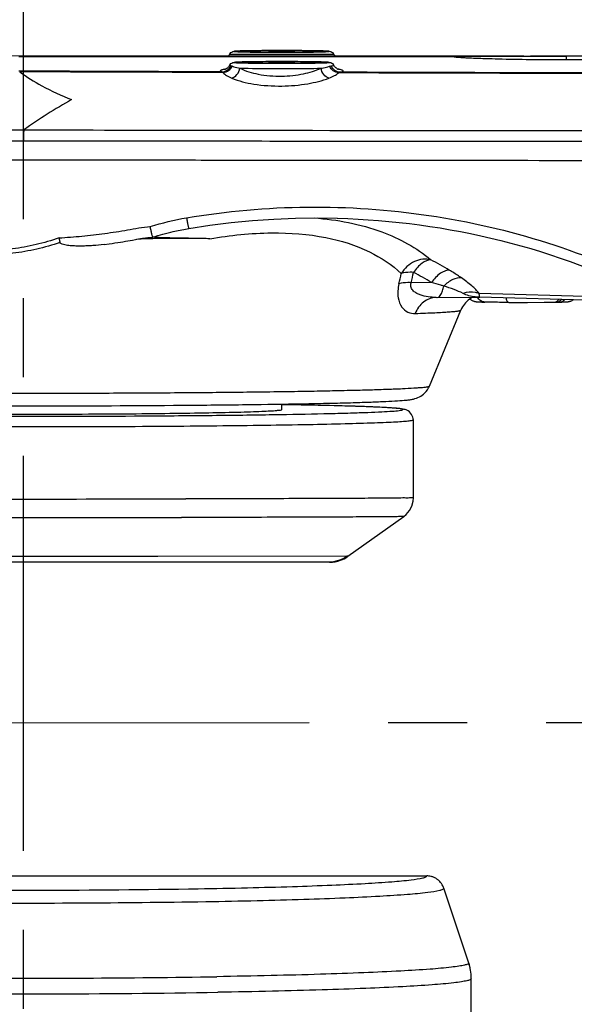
# Model space of a CAD drawing. Header units: millimetres. Extents: x 5828 to 6704, y 123 to 421.
# Tile 140 of 256: x 6378.59 to 6381.22, y 301.19 to 305.87. Entities that reach past the tile are written whole.
import ezdxf

# ---------------------------------------------------------------- set-up
doc = ezdxf.new("R2010")
doc.units = ezdxf.units.MM
doc.linetypes.add('CENTER', pattern=[0.6, 0.375, -0.075, 0.075, -0.075])
doc.layers.add('中心线', color=7, linetype='Continuous')
doc.layers.add('外形图', color=7, linetype='Continuous')

msp = doc.modelspace()

# ---------------------------------------------------------------- linework, layer by layer
at = {"layer": '中心线', "linetype": 'CENTER', "ltscale": 5}
for p, q in [((6378.6045, 306.7988), (6378.6045, 298.2408)), ((6372.0871, 302.5292), (6422.6313, 302.5511))]:
    msp.add_line(p, q, dxfattribs=at)
at = {"layer": '外形图', "linetype": 'ByBlock'}
for p, q in [((6380.982, 305.6984), (6378.4102, 305.6985)), ((6380.651, 305.6941), (6378.5841, 305.6941)), ((6380.68, 305.6908), (6380.6768, 305.6911)), ((6380.6838, 305.6905), (6380.68, 305.6908)), ((6380.6883, 305.6902), (6380.6838, 305.6905)), ((6380.6934, 305.6899), (6380.6883, 305.6902)), ((6380.7025, 305.6893), (6380.6934, 305.6899)), ((6380.7132, 305.6888), (6380.7025, 305.6893)), ((6380.7305, 305.6879), (6380.7132, 305.6888)), ((6380.7514, 305.687), (6380.7305, 305.6879)), ((6380.7765, 305.6861), (6380.7514, 305.687)), ((6380.8143, 305.6849), (6380.7765, 305.6861)), ((6380.8604, 305.6836), (6380.8143, 305.6849)), ((6380.9043, 305.6826), (6380.8604, 305.6836)), ((6380.9554, 305.6816), (6380.9043, 305.6826)), ((6381.0146, 305.6808), (6380.9554, 305.6816)), ((6380.982, 305.6984), (6381.0124, 305.6984)), ((6381.6988, 305.6984), (6381.0124, 305.6984)), ((6381.0124, 305.6984), (6381.182, 305.6984)), ((6381.065, 305.6803), (6381.0146, 305.6808)), ((6381.182, 305.6984), (6381.182, 305.6798)), ((6381.1211, 305.68), (6381.065, 305.6803)), ((6381.182, 305.6798), (6381.1211, 305.68)), ((6381.5557, 305.6799), (6381.182, 305.6798)), ((6380.0946, 304.9283), (6380.0963, 304.9282)), ((6378.9885, 304.8033), (6379.0125, 304.8065)), ((6380.5428, 304.6232), (6380.4469, 304.6217)), ((6381.6052, 304.5472), (6380.7697, 304.5705)), ((6380.565, 304.5519), (6380.5657, 304.5519)), ((6380.5658, 304.5519), (6380.7697, 304.553)), ((6380.723, 304.5437), (6380.7352, 304.5528)), ((6380.7697, 304.553), (6380.7722, 304.553)), ((6381.6728, 304.5278), (6380.7722, 304.553)), ((6380.777, 304.5302), (6380.7827, 304.5301)), ((6380.7827, 304.5301), (6380.7958, 304.5297)), ((6380.9097, 304.5282), (6380.934, 304.5281)), ((6380.934, 304.5281), (6380.9991, 304.5282)), ((6380.9991, 304.5282), (6381.078, 304.5287)), ((6381.078, 304.5287), (6381.1171, 304.5291)), ((6381.1171, 304.5291), (6381.1351, 304.5294)), ((6381.1615, 304.53), (6381.1687, 304.5303)), ((6381.1687, 304.5303), (6381.1728, 304.5304)), ((6381.1728, 304.5304), (6381.1764, 304.5306)), ((6381.1764, 304.5306), (6381.1796, 304.5308)), ((6381.1796, 304.5308), (6381.1824, 304.5309)), ((6380.5331, 304.1309), (6380.6823, 304.4916)), ((6379.832, 304.0193), (6379.832, 304.0453)), ((6379.9237, 304.0409), (6379.9007, 304.0414)), ((6380.457, 303.6007), (6380.457, 303.9693)), ((6380.1461, 303.3224), (6380.4112, 303.5117)), ((6379.2444, 303.3215), (6377.8943, 303.3215)), ((6380.142, 303.3223), (6379.2444, 303.3215)), ((6380.1114, 303.304), (6380.132, 303.3135)), ((6380.132, 303.3135), (6380.1461, 303.3224)), ((6380.1461, 303.3224), (6380.142, 303.3223)), ((6380.0589, 303.2944), (6377.8609, 303.2944)), ((6378.247, 301.8047), (6380.5203, 301.8047)), ((6380.72, 301.3907), (6380.6014, 301.7462)), ((6380.732, 301.3167), (6380.7319, 301.3208)), ((6380.732, 300.4449), (6380.732, 301.3167))]:
    msp.add_line(p, q, dxfattribs=at)
for points in [[(6379.5844, 305.707), (6379.5827, 305.704), (6379.5803, 305.7005), (6379.5786, 305.6984)], [(6380.0853, 305.6984), (6380.0836, 305.7005), (6380.0812, 305.704), (6380.0795, 305.707)], [(6380.6768, 305.6911), (6380.6742, 305.6913), (6380.6732, 305.6914), (6380.6723, 305.6915), (6380.6716, 305.6916), (6380.671, 305.6916), (6380.6706, 305.6917), (6380.6703, 305.6917), (6380.6703, 305.6917)], [(6379.5845, 305.6547), (6379.5829, 305.6519), (6379.5807, 305.6487), (6379.5784, 305.6459), (6379.5761, 305.6435), (6379.5739, 305.6414), (6379.5719, 305.6397), (6379.57, 305.6384), (6379.5682, 305.6372), (6379.5666, 305.6363), (6379.5651, 305.6355), (6379.5639, 305.6349), (6379.5629, 305.6345), (6379.5623, 305.6343), (6379.5619, 305.6342), (6379.5618, 305.6341)], [(6380.102, 305.6342), (6380.1021, 305.6341), (6380.102, 305.6342), (6380.1015, 305.6343), (6380.1008, 305.6346), (6380.0999, 305.635), (6380.0987, 305.6356), (6380.0973, 305.6363), (6380.0956, 305.6373), (6380.0939, 305.6384), (6380.0919, 305.6398), (6380.0899, 305.6415), (6380.0877, 305.6436), (6380.0855, 305.646), (6380.0832, 305.6488), (6380.081, 305.652), (6380.0794, 305.6547)], [(6379.3913, 304.8795), (6379.4906, 304.8948), (6379.5916, 304.9075), (6379.6931, 304.9173), (6379.7951, 304.9243), (6379.8976, 304.9284), (6380.0003, 304.9297), (6380.0963, 304.9282)], [(6379.3171, 304.8644), (6379.3399, 304.8696), (6379.367, 304.8751), (6379.3913, 304.8795)], [(6379.0125, 304.8065), (6379.0264, 304.8085), (6379.0399, 304.8104), (6379.053, 304.8124), (6379.0657, 304.8143), (6379.0779, 304.8163), (6379.0898, 304.8183), (6379.1123, 304.8221)], [(6379.1123, 304.8221), (6379.1229, 304.824), (6379.1526, 304.8295)], [(6379.1526, 304.8295), (6379.1618, 304.8311), (6379.1705, 304.8325), (6379.1726, 304.8328)], [(6380.7251, 304.5453), (6380.7253, 304.5451), (6380.728, 304.5427), (6380.7308, 304.5407), (6380.7335, 304.5389), (6380.7362, 304.5374), (6380.7387, 304.5361), (6380.7411, 304.5351), (6380.7432, 304.5343), (6380.7451, 304.5337), (6380.7469, 304.5332), (6380.7486, 304.5328), (6380.7503, 304.5324), (6380.7518, 304.5321), (6380.7532, 304.5319), (6380.7546, 304.5317), (6380.7559, 304.5315), (6380.7572, 304.5314), (6380.7585, 304.5312), (6380.7598, 304.5311), (6380.7612, 304.531), (6380.7627, 304.5309), (6380.7643, 304.5308), (6380.766, 304.5307), (6380.7679, 304.5306), (6380.7699, 304.5305), (6380.7721, 304.5304), (6380.777, 304.5302)], [(6381.1503, 304.5297), (6381.153, 304.5298), (6381.1615, 304.53)], [(6381.1824, 304.5309), (6381.1837, 304.531), (6381.1849, 304.5311), (6381.186, 304.5312), (6381.1871, 304.5313), (6381.1881, 304.5314), (6381.1892, 304.5315), (6381.1902, 304.5316), (6381.1912, 304.5317), (6381.1923, 304.5318), (6381.1934, 304.532), (6381.1946, 304.5322), (6381.196, 304.5324), (6381.1974, 304.5327), (6381.1988, 304.5331), (6381.2004, 304.5335), (6381.2021, 304.534), (6381.204, 304.5347), (6381.206, 304.5355), (6381.2082, 304.5365), (6381.2106, 304.5376), (6381.2129, 304.539), (6381.2153, 304.5406), (6381.2154, 304.5406)], [(6380.4112, 303.5117), (6380.4232, 303.5216), (6380.4383, 303.5396), (6380.4494, 303.5606), (6380.4556, 303.5837), (6380.457, 303.6007)], [(6380.7288, 301.3549), (6380.7261, 301.3686), (6380.72, 301.3907)]]:
    msp.add_lwpolyline(points, dxfattribs=at)
for centre, radius, start, end in [((6380.6509, 305.5938), 0.1003, 78.839, 89.9867), ((6380.651, 305.5941), 0.1, 76.5227, 78.8259), ((6379.6038, 305.3777), 0.2609, 98.4005, 99.3094), ((6380.0601, 305.3773), 0.2613, 80.7194, 81.5909), ((6380.0067, 303.3912), 2.4052, 119.1784, 125.5721), ((6379.6506, 303.0354), 1.9143, 59.3147, 62.3222), ((6365.962, 307.9827), 14.8139, 346.86484, 347.05921), ((6365.2044, 307.9455), 15.6007, 347.69837, 347.8831), ((6379.593, 303.0226), 1.8612, 59.3146, 62.3222), ((6380.7963, 304.4445), 0.1233, 126.466, 157.5862), ((6381.0811, 307.2453), 2.7165, 271.1389, 271.4598), ((6378.581, 836.1241), 532.5296, 269.922886, 270.085589), ((6378.5811, 874.232), 570.7257, 269.929835, 270.077863), ((6380.0587, 303.445), 0.1506, 290.511, 304.1117), ((6380.0599, 303.443), 0.1482, 304.1448, 305.5376), ((6380.5203, 301.7188), 0.0859, 76.3178, 89.9685), ((6380.5204, 301.7195), 0.0852, 72.0418, 76.4297), ((6380.5203, 301.719), 0.0857, 62.7273, 72.7945), ((6380.5204, 301.7193), 0.0853, 57.6082, 62.8158), ((6380.5202, 301.7189), 0.0858, 49.1502, 57.9333), ((6380.5205, 301.7193), 0.0853, 43.7125, 49.2073), ((6380.5203, 301.7191), 0.0856, 35.503, 43.8504), ((6380.5207, 301.7194), 0.0851, 30.0065, 35.4974), ((6380.5201, 301.719), 0.0857, 18.4678, 30.0077), ((6378.5779, 354.8834), 53.1466, 269.29789, 270.92503), ((6378.5765, 357.3124), 55.6369, 269.6765, 270.9219), ((6380.4978, 301.3167), 0.2342, 1.0027, 18.438), ((6378.5917, 359.3515), 58.033, 269.685218, 270.920302), ((6378.5804, 360.9515), 59.7074, 269.342534, 270.91027)]:
    msp.add_arc(centre, radius, start, end, dxfattribs=at)
for points, knots in [([(6379.5844, 305.707), (6379.5875, 305.7127), (6379.5952, 305.719), (6379.6058, 305.7207), (6379.6125, 305.7212), (6379.6237, 305.7218), (6379.6423, 305.7224), (6379.6701, 305.723), (6379.7044, 305.7235), (6379.7591, 305.7241), (6379.8022, 305.7242), (6379.832, 305.7242)], [0, 0, 0, 0, 0.076467, 0.104741, 0.127407, 0.156383, 0.237706, 0.349286, 0.487212, 0.646034, 1, 1, 1, 1]), ([(6379.5844, 305.707), (6379.587, 305.7073), (6379.5922, 305.7071), (6379.6025, 305.7073), (6379.6205, 305.7072), (6379.6463, 305.7073), (6379.6773, 305.7073), (6379.7185, 305.7073), (6379.7701, 305.7073), (6379.8113, 305.7073), (6379.832, 305.7073)], [0, 0, 0, 0, 0.031243, 0.062493, 0.124994, 0.249995, 0.374996, 0.499997, 0.749998, 1, 1, 1, 1]), ([(6379.832, 305.7242), (6379.8032, 305.7242), (6379.7496, 305.724), (6379.6887, 305.7234), (6379.6457, 305.7225), (6379.6281, 305.7221), (6379.5968, 305.7203), (6379.6281, 305.7184), (6379.6457, 305.7181), (6379.6887, 305.7171), (6379.7496, 305.7165), (6379.8032, 305.7163), (6379.832, 305.7163)], [0, 0, 0, 0, 0.191267, 0.353426, 0.415597, 0.461809, 0.5, 0.538191, 0.584403, 0.646574, 0.808733, 1, 1, 1, 1]), ([(6379.8945, 305.7203), (6379.8945, 305.7204), (6379.8939, 305.7204), (6379.8931, 305.7205), (6379.8916, 305.7206), (6379.8885, 305.7208), (6379.8833, 305.7209), (6379.8756, 305.7211), (6379.8662, 305.7212), (6379.8515, 305.7213), (6379.832, 305.7214), (6379.8124, 305.7213), (6379.7977, 305.7212), (6379.7883, 305.7211), (6379.7807, 305.7209), (6379.7754, 305.7208), (6379.7724, 305.7206), (6379.7708, 305.7205), (6379.7701, 305.7204), (6379.7695, 305.7204), (6379.7695, 305.7203)], [0, 0, 0, 0, 0.002554, 0.009799, 0.021743, 0.038283, 0.084485, 0.146644, 0.222375, 0.308771, 0.5, 0.691229, 0.777625, 0.853356, 0.915515, 0.961717, 0.978257, 0.990201, 0.997446, 1, 1, 1, 1]), ([(6379.7695, 305.7203), (6379.7695, 305.7202), (6379.7701, 305.7202), (6379.7708, 305.72), (6379.7724, 305.7199), (6379.7754, 305.7198), (6379.7807, 305.7196), (6379.7883, 305.7195), (6379.7977, 305.7193), (6379.8124, 305.7192), (6379.832, 305.7191), (6379.8515, 305.7192), (6379.8662, 305.7193), (6379.8756, 305.7195), (6379.8833, 305.7196), (6379.8885, 305.7198), (6379.8916, 305.7199), (6379.8931, 305.72), (6379.8939, 305.7202), (6379.8945, 305.7202), (6379.8945, 305.7203)], [0, 0, 0, 0, 0.002554, 0.009799, 0.021743, 0.038283, 0.084485, 0.146644, 0.222375, 0.308771, 0.5, 0.691229, 0.777625, 0.853356, 0.915515, 0.961717, 0.978257, 0.990201, 0.997446, 1, 1, 1, 1]), ([(6379.832, 305.7242), (6379.8617, 305.7242), (6379.9048, 305.7241), (6379.9595, 305.7235), (6379.9938, 305.723), (6380.0216, 305.7224), (6380.0403, 305.7218), (6380.0514, 305.7212), (6380.0581, 305.7207), (6380.0687, 305.719), (6380.0765, 305.7127), (6380.0795, 305.707)], [0, 0, 0, 0, 0.353974, 0.512799, 0.650725, 0.762305, 0.843624, 0.872598, 0.895262, 0.923546, 1, 1, 1, 1]), ([(6379.832, 305.7163), (6379.8607, 305.7163), (6379.9144, 305.7165), (6379.9753, 305.7171), (6380.0183, 305.7181), (6380.0359, 305.7184), (6380.0671, 305.7203), (6380.0359, 305.7221), (6380.0183, 305.7225), (6379.9753, 305.7234), (6379.9144, 305.724), (6379.8607, 305.7242), (6379.832, 305.7242)], [0, 0, 0, 0, 0.191267, 0.353426, 0.415597, 0.461809, 0.5, 0.538191, 0.584403, 0.646574, 0.808733, 1, 1, 1, 1]), ([(6379.832, 305.7073), (6379.848, 305.7073), (6379.8796, 305.7073), (6379.9253, 305.7073), (6379.9675, 305.7073), (6379.9997, 305.7073), (6380.0225, 305.7073), (6380.0369, 305.7073), (6380.0494, 305.7073), (6380.0598, 305.7072), (6380.0679, 305.7072), (6380.0734, 305.7072), (6380.0765, 305.7071), (6380.0781, 305.7071), (6380.0789, 305.707), (6380.0794, 305.7071), (6380.0795, 305.707)], [0, 0, 0, 0, 0.194738, 0.382033, 0.554723, 0.706194, 0.772117, 0.830628, 0.881164, 0.923234, 0.956429, 0.980428, 0.988902, 0.994996, 0.998697, 1, 1, 1, 1]), ([(6380.651, 305.6941), (6380.651, 305.6946), (6380.6539, 305.6948), (6380.6574, 305.6956), (6380.6651, 305.6959), (6380.6749, 305.6964), (6380.6877, 305.6968), (6380.7032, 305.6972), (6380.7213, 305.6975), (6380.7504, 305.6978), (6380.7924, 305.6981), (6380.849, 305.6983), (6380.9129, 305.6984), (6380.9578, 305.6984), (6380.9813, 305.6984)], [0, 0, 0, 0, 0.004842, 0.018105, 0.039934, 0.0703, 0.109069, 0.156009, 0.210877, 0.273394, 0.419906, 0.592441, 0.787207, 1, 1, 1, 1]), ([(6380.6701, 305.6913), (6380.6673, 305.6915), (6380.6626, 305.6919), (6380.6563, 305.6925), (6380.6533, 305.6933), (6380.651, 305.6936), (6380.651, 305.6941)], [0, 0, 0, 0, 0.430353, 0.740218, 0.929262, 1, 1, 1, 1]), ([(6381.182, 305.6798), (6381.1253, 305.6798), (6381.018, 305.6804), (6380.8713, 305.6829), (6380.7573, 305.6865), (6380.694, 305.6893), (6380.6701, 305.6913)], [0, 0, 0, 0, 0.331867, 0.628704, 0.859406, 1, 1, 1, 1]), ([(6379.5616, 305.6352), (6379.5591, 305.6348), (6379.5546, 305.6339), (6379.5487, 305.6326), (6379.5443, 305.6311), (6379.5415, 305.6298), (6379.5398, 305.628), (6379.5409, 305.6258), (6379.5435, 305.6245), (6379.5456, 305.6236), (6379.547, 305.6232)], [0, 0, 0, 0, 0.239336, 0.430734, 0.574021, 0.670858, 0.729149, 0.78165, 0.868064, 1, 1, 1, 1]), ([(6379.547, 305.6232), (6379.5561, 305.6234), (6379.5746, 305.6291), (6379.5872, 305.644), (6379.591, 305.6523)], [0, 0, 0, 0, 0.496593, 1, 1, 1, 1]), ([(6379.5539, 305.62), (6379.563, 305.6207), (6379.5812, 305.6272), (6379.5936, 305.642), (6379.5975, 305.6503)], [0, 0, 0, 0, 0.499042, 1, 1, 1, 1]), ([(6379.5845, 305.6547), (6379.5842, 305.6542), (6379.5877, 305.6527), (6379.5893, 305.6526), (6379.591, 305.6523)], [0, 0, 0, 0, 0.249986, 1, 1, 1, 1]), ([(6379.5845, 305.6547), (6379.5875, 305.6604), (6379.5953, 305.6667), (6379.6058, 305.6684), (6379.6125, 305.6689), (6379.6237, 305.6695), (6379.6423, 305.6701), (6379.6701, 305.6707), (6379.7045, 305.6712), (6379.7591, 305.6717), (6379.8022, 305.6718), (6379.832, 305.6718)], [0, 0, 0, 0, 0.076308, 0.104463, 0.127148, 0.156154, 0.237538, 0.34917, 0.487136, 0.645989, 1, 1, 1, 1]), ([(6379.591, 305.6523), (6379.5915, 305.6523), (6379.5937, 305.6518), (6379.5959, 305.651), (6379.5975, 305.6503)], [0, 0, 0, 0, 0.221509, 1, 1, 1, 1]), ([(6379.5942, 305.5937), (6379.604, 305.5961), (6379.6225, 305.6094), (6379.6314, 305.6297), (6379.6332, 305.6407)], [0, 0, 0, 0, 0.476383, 1, 1, 1, 1]), ([(6379.5975, 305.6503), (6379.5996, 305.6493), (6379.6112, 305.6451), (6379.6234, 305.6425), (6379.6332, 305.6407)], [0, 0, 0, 0, 0.190179, 1, 1, 1, 1]), ([(6379.832, 305.6718), (6379.8032, 305.6718), (6379.7496, 305.6716), (6379.6887, 305.6711), (6379.6457, 305.6701), (6379.6281, 305.6697), (6379.5968, 305.6679), (6379.6281, 305.6661), (6379.6457, 305.6657), (6379.6887, 305.6647), (6379.7496, 305.6642), (6379.8032, 305.664), (6379.832, 305.664)], [0, 0, 0, 0, 0.191267, 0.353426, 0.415597, 0.461809, 0.5, 0.538191, 0.584403, 0.646574, 0.808733, 1, 1, 1, 1]), ([(6379.6332, 305.6407), (6379.6603, 305.6269), (6379.7264, 305.6074), (6379.7944, 305.6021), (6379.832, 305.6028)], [0, 0, 0, 0, 0.447269, 1, 1, 1, 1]), ([(6379.6332, 305.6407), (6379.6465, 305.6404), (6379.7127, 305.6393), (6379.779, 305.639), (6379.832, 305.639)], [0, 0, 0, 0, 0.200349, 1, 1, 1, 1]), ([(6379.8945, 305.6679), (6379.8945, 305.668), (6379.8939, 305.668), (6379.8931, 305.6682), (6379.8916, 305.6682), (6379.8885, 305.6684), (6379.8833, 305.6685), (6379.8756, 305.6687), (6379.8662, 305.6688), (6379.8515, 305.669), (6379.832, 305.669), (6379.8124, 305.669), (6379.7977, 305.6688), (6379.7883, 305.6687), (6379.7807, 305.6685), (6379.7754, 305.6684), (6379.7724, 305.6682), (6379.7708, 305.6682), (6379.7701, 305.668), (6379.7695, 305.668), (6379.7695, 305.6679)], [0, 0, 0, 0, 0.002554, 0.009799, 0.021743, 0.038283, 0.084485, 0.146644, 0.222375, 0.308771, 0.5, 0.691229, 0.777625, 0.853356, 0.915515, 0.961717, 0.978257, 0.990201, 0.997446, 1, 1, 1, 1]), ([(6379.7695, 305.6679), (6379.7695, 305.6678), (6379.7701, 305.6678), (6379.7708, 305.6676), (6379.7724, 305.6676), (6379.7754, 305.6674), (6379.7807, 305.6673), (6379.7883, 305.6671), (6379.7977, 305.667), (6379.8124, 305.6668), (6379.832, 305.6668), (6379.8515, 305.6668), (6379.8662, 305.667), (6379.8756, 305.6671), (6379.8833, 305.6673), (6379.8885, 305.6674), (6379.8916, 305.6676), (6379.8931, 305.6676), (6379.8939, 305.6678), (6379.8945, 305.6678), (6379.8945, 305.6679)], [0, 0, 0, 0, 0.002554, 0.009799, 0.021743, 0.038283, 0.084485, 0.146644, 0.222375, 0.308771, 0.5, 0.691229, 0.777625, 0.853356, 0.915515, 0.961717, 0.978257, 0.990201, 0.997446, 1, 1, 1, 1]), ([(6379.832, 305.6718), (6379.8617, 305.6718), (6379.9048, 305.6717), (6379.9595, 305.6712), (6379.9938, 305.6707), (6380.0216, 305.6701), (6380.0402, 305.6695), (6380.0514, 305.6689), (6380.0581, 305.6684), (6380.0687, 305.6667), (6380.0764, 305.6604), (6380.0794, 305.6547)], [0, 0, 0, 0, 0.354019, 0.512876, 0.650843, 0.762474, 0.843855, 0.87286, 0.895544, 0.923707, 1, 1, 1, 1]), ([(6379.832, 305.664), (6379.8607, 305.664), (6379.9144, 305.6642), (6379.9753, 305.6647), (6380.0183, 305.6657), (6380.0359, 305.6661), (6380.0671, 305.6679), (6380.0359, 305.6697), (6380.0183, 305.6701), (6379.9753, 305.6711), (6379.9144, 305.6716), (6379.8607, 305.6718), (6379.832, 305.6718)], [0, 0, 0, 0, 0.191267, 0.353426, 0.415597, 0.461809, 0.5, 0.538191, 0.584403, 0.646574, 0.808733, 1, 1, 1, 1]), ([(6379.832, 305.6028), (6379.8666, 305.6034), (6379.9302, 305.6102), (6379.9918, 305.6284), (6380.0182, 305.6404)], [0, 0, 0, 0, 0.543556, 1, 1, 1, 1]), ([(6379.832, 305.639), (6379.8493, 305.639), (6379.9114, 305.6391), (6379.9735, 305.6396), (6380.0182, 305.6404)], [0, 0, 0, 0, 0.279822, 1, 1, 1, 1]), ([(6380.0182, 305.6404), (6380.0222, 305.6411), (6380.0358, 305.6435), (6380.0493, 305.6465), (6380.0585, 305.6495)], [0, 0, 0, 0, 0.29732, 1, 1, 1, 1]), ([(6380.0559, 305.5933), (6380.0465, 305.5957), (6380.0287, 305.6095), (6380.0201, 305.6295), (6380.0182, 305.6404)], [0, 0, 0, 0, 0.468303, 1, 1, 1, 1]), ([(6380.0585, 305.6495), (6380.0593, 305.6498), (6380.062, 305.6506), (6380.0648, 305.6512), (6380.0669, 305.6515)], [0, 0, 0, 0, 0.271419, 1, 1, 1, 1]), ([(6380.1018, 305.6183), (6380.0928, 305.6191), (6380.0746, 305.6261), (6380.0624, 305.6411), (6380.0585, 305.6495)], [0, 0, 0, 0, 0.494652, 1, 1, 1, 1]), ([(6380.0669, 305.6515), (6380.0702, 305.6519), (6380.0744, 305.6528), (6380.0785, 305.6534), (6380.0796, 305.6545), (6380.0794, 305.6547)], [0, 0, 0, 0, 0.748904, 0.929683, 1, 1, 1, 1]), ([(6380.1102, 305.6214), (6380.1012, 305.6216), (6380.0826, 305.6278), (6380.0706, 305.643), (6380.0669, 305.6515)], [0, 0, 0, 0, 0.493205, 1, 1, 1, 1]), ([(6380.1102, 305.6214), (6380.1124, 305.6219), (6380.1162, 305.6228), (6380.1205, 305.6246), (6380.1236, 305.6261), (6380.1238, 305.629), (6380.1207, 305.6306), (6380.114, 305.6332), (6380.1073, 305.6344), (6380.1023, 305.6352)], [0, 0, 0, 0, 0.174949, 0.297985, 0.372282, 0.418161, 0.48872, 0.607359, 1, 1, 1, 1]), ([(6378.5878, 305.6232), (6378.6209, 305.5985), (6378.7009, 305.5496), (6378.7859, 305.5106), (6378.8341, 305.4912)], [0, 0, 0, 0, 0.443007, 1, 1, 1, 1]), ([(6379.547, 305.6232), (6379.5488, 305.6229), (6379.5512, 305.6218), (6379.5533, 305.6204), (6379.5539, 305.62)], [0, 0, 0, 0, 0.725362, 1, 1, 1, 1]), ([(6379.5539, 305.62), (6379.5582, 305.6145), (6379.5712, 305.6044), (6379.5857, 305.5972), (6379.5942, 305.5937)], [0, 0, 0, 0, 0.429376, 1, 1, 1, 1]), ([(6379.5942, 305.5937), (6379.6275, 305.5796), (6379.707, 305.5605), (6379.788, 305.5552), (6379.8327, 305.5559)], [0, 0, 0, 0, 0.446944, 1, 1, 1, 1]), ([(6379.8327, 305.5559), (6379.8738, 305.5565), (6379.9495, 305.5631), (6380.0236, 305.5811), (6380.0559, 305.5933)], [0, 0, 0, 0, 0.543773, 1, 1, 1, 1]), ([(6380.0559, 305.5933), (6380.0651, 305.5967), (6380.0812, 305.6037), (6380.0961, 305.6132), (6380.1018, 305.6183)], [0, 0, 0, 0, 0.562027, 1, 1, 1, 1]), ([(6380.1018, 305.6183), (6380.1025, 305.6187), (6380.1052, 305.6201), (6380.1081, 305.621), (6380.1102, 305.6214)], [0, 0, 0, 0, 0.267433, 1, 1, 1, 1]), ([(6388.2795, 305.6053), (6387.9386, 305.6058), (6387.257, 305.6056), (6385.8937, 305.6067), (6384.1899, 305.6086), (6382.1457, 305.6126), (6380.783, 305.6162), (6380.1018, 305.6183)], [0, 0, 0, 0, 0.125037, 0.250071, 0.500112, 0.750098, 1, 1, 1, 1]), ([(6388.2795, 305.6075), (6387.5985, 305.6077), (6386.2366, 305.608), (6383.5135, 305.6118), (6381.4714, 305.617), (6380.1102, 305.6214)], [0, 0, 0, 0, 0.250074, 0.500117, 1, 1, 1, 1]), ([(6376.9309, 305.3732), (6376.9859, 305.3721), (6377.1019, 305.37), (6377.2838, 305.3659), (6377.4811, 305.3633), (6377.7676, 305.3583), (6378.066, 305.3527), (6378.3725, 305.3484), (6378.529, 305.3478), (6378.6075, 305.3476)], [0, 0, 0, 0, 0.098534, 0.207482, 0.325612, 0.451483, 0.72012, 0.8595, 1, 1, 1, 1]), ([(6376.8648, 305.3162), (6376.9203, 305.3146), (6377.0381, 305.3127), (6377.2238, 305.3089), (6377.4268, 305.3065), (6377.6445, 305.3038), (6377.8742, 305.3009), (6378.1129, 305.2988), (6378.3575, 305.2965), (6378.5222, 305.2964), (6378.605, 305.2963)], [0, 0, 0, 0, 0.095821, 0.202997, 0.320164, 0.445818, 0.578363, 0.716118, 0.857323, 1, 1, 1, 1]), ([(6378.6074, 305.3476), (6378.6065, 305.3404), (6378.6055, 305.3233), (6378.6051, 305.3062), (6378.6051, 305.2963)], [0, 0, 0, 0, 0.420442, 1, 1, 1, 1]), ([(6378.6075, 305.3476), (6378.8997, 305.3471), (6380.0692, 305.3451), (6381.2386, 305.344), (6382.1159, 305.3434)], [0, 0, 0, 0, 0.249859, 1, 1, 1, 1]), ([(6378.605, 305.2963), (6379.0074, 305.2957), (6379.8126, 305.2947), (6381.0206, 305.2935), (6382.2291, 305.2925), (6383.438, 305.2917), (6384.4456, 305.2912), (6385.2518, 305.2908), (6385.8566, 305.2906), (6386.4614, 305.2903), (6386.9653, 305.2902), (6387.3686, 305.2899), (6387.671, 305.2904), (6387.9734, 305.2893), (6388.1749, 305.2807), (6388.2754, 305.273)], [0, 0, 0, 0, 0.124847, 0.249763, 0.374733, 0.499743, 0.624783, 0.687311, 0.749844, 0.81238, 0.87492, 0.90619, 0.937461, 0.968732, 1, 1, 1, 1]), ([(6376.3729, 305.2442), (6376.3728, 305.2431), (6376.3776, 305.2416), (6376.3844, 305.2401), (6376.398, 305.2383), (6376.4157, 305.2365), (6376.4389, 305.2347), (6376.467, 305.233), (6376.5001, 305.2312), (6376.554, 305.2288), (6376.6331, 305.2259), (6376.7416, 305.2227), (6376.8674, 305.2197), (6377.0094, 305.217), (6377.1661, 305.2145), (6377.4003, 305.2114), (6377.718, 305.2084), (6378.1205, 305.2062), (6378.5406, 305.2055), (6378.9674, 305.2051), (6379.3953, 305.2046), (6379.8232, 305.2041), (6380.3939, 305.2036), (6381.1075, 305.2029), (6381.964, 305.2022), (6382.8207, 305.2016), (6383.6775, 305.2011), (6384.5345, 305.2007), (6385.6774, 305.2002), (6387.1061, 305.1997), (6388.2492, 305.1994), (6388.8207, 305.1993)], [0, 0, 0, 0, 0.000253, 0.000894, 0.001943, 0.0034, 0.005262, 0.007526, 0.010189, 0.013246, 0.020517, 0.029265, 0.039407, 0.050847, 0.06348, 0.077185, 0.10729, 0.140033, 0.174172, 0.20853, 0.242896, 0.277269, 0.311649, 0.380427, 0.449225, 0.518041, 0.586869, 0.655709, 0.724557, 0.862271, 1, 1, 1, 1]), ([(6379.3799, 304.9301), (6379.758, 304.994), (6380.5386, 305.0019), (6381.2856, 304.7676), (6381.6257, 304.5906)], [0, 0, 0, 0, 0.500079, 1, 1, 1, 1]), ([(6378.7745, 304.8343), (6378.8108, 304.8368), (6378.8833, 304.8427), (6378.9918, 304.8553), (6379.0818, 304.8686), (6379.1532, 304.8829), (6379.1894, 304.887), (6379.2075, 304.8887)], [0, 0, 0, 0, 0.249966, 0.499957, 0.749977, 0.875009, 1, 1, 1, 1]), ([(6379.2203, 304.8383), (6379.2196, 304.8384), (6379.2189, 304.8406), (6379.2178, 304.8437), (6379.2164, 304.8487), (6379.2141, 304.8577), (6379.2111, 304.8712), (6379.2087, 304.8826), (6379.2075, 304.8887)], [0, 0, 0, 0, 0.038124, 0.106369, 0.204897, 0.330253, 0.642782, 1, 1, 1, 1]), ([(6379.3799, 304.9301), (6379.381, 304.9237), (6379.3826, 304.9143), (6379.385, 304.9023), (6379.3866, 304.8947), (6379.3881, 304.8886), (6379.3893, 304.8836), (6379.3903, 304.8813), (6379.3909, 304.8795), (6379.3913, 304.8795)], [0, 0, 0, 0, 0.378101, 0.550245, 0.701743, 0.826556, 0.91976, 0.97786, 1, 1, 1, 1]), ([(6379.9859, 304.9295), (6380.0951, 304.9212), (6380.2931, 304.885), (6380.4718, 304.7881), (6380.5398, 304.7306)], [0, 0, 0, 0, 0.551602, 1, 1, 1, 1]), ([(6380.0963, 304.9282), (6380.3572, 304.9208), (6380.8789, 304.8504), (6381.3733, 304.667), (6381.6052, 304.5472)], [0, 0, 0, 0, 0.50001, 1, 1, 1, 1]), ([(6379.4911, 304.8309), (6379.5879, 304.8474), (6379.772, 304.8664), (6380.0298, 304.8477), (6380.2417, 304.782), (6380.3551, 304.707), (6380.3997, 304.6652)], [0, 0, 0, 0, 0.309036, 0.579758, 0.807843, 1, 1, 1, 1]), ([(6378.7745, 304.8343), (6378.7386, 304.8221), (6378.6658, 304.8011), (6378.5539, 304.7803), (6378.4404, 304.7737), (6378.29, 304.7755), (6378.1043, 304.7753), (6377.8857, 304.7767), (6377.6743, 304.778), (6377.4724, 304.7798), (6377.282, 304.782), (6377.1052, 304.7844), (6376.9438, 304.7872), (6376.7994, 304.7901), (6376.6737, 304.7934), (6376.5678, 304.7969), (6376.4926, 304.7999), (6376.4432, 304.8025), (6376.4144, 304.8042), (6376.3913, 304.8061), (6376.3737, 304.8079), (6376.3621, 304.81), (6376.356, 304.8114), (6376.3543, 304.8126)], [0, 0, 0, 0, 0.046781, 0.093542, 0.140293, 0.186974, 0.279401, 0.369774, 0.457146, 0.540607, 0.619293, 0.692378, 0.759104, 0.818772, 0.870774, 0.914559, 0.949648, 0.963812, 0.975689, 0.985258, 0.992502, 0.99741, 1, 1, 1, 1]), ([(6378.7791, 304.8122), (6378.7428, 304.8002), (6378.669, 304.7796), (6378.5557, 304.7591), (6378.441, 304.7527), (6378.2889, 304.7545), (6378.1012, 304.7543), (6377.8803, 304.7556), (6377.6669, 304.757), (6377.4632, 304.7588), (6377.2716, 304.761), (6377.0939, 304.7635), (6376.9322, 304.7663), (6376.7881, 304.7694), (6376.6632, 304.7727), (6376.5717, 304.7758), (6376.5091, 304.7783), (6376.4705, 304.7801), (6376.4374, 304.7819), (6376.4101, 304.7837), (6376.3886, 304.7856), (6376.3729, 304.7875), (6376.3633, 304.7893), (6376.3589, 304.7909), (6376.3575, 304.7917), (6376.3573, 304.7922)], [0, 0, 0, 0, 0.047278, 0.094534, 0.141779, 0.188948, 0.282325, 0.373582, 0.461738, 0.545852, 0.625029, 0.698417, 0.765236, 0.824768, 0.876389, 0.919533, 0.937773, 0.953725, 0.967352, 0.978624, 0.987526, 0.994046, 0.998176, 0.999358, 1, 1, 1, 1]), ([(6378.7745, 304.8343), (6378.7748, 304.8324), (6378.7763, 304.825), (6378.7779, 304.8177), (6378.7791, 304.8122)], [0, 0, 0, 0, 0.256629, 1, 1, 1, 1]), ([(6378.9885, 304.8033), (6378.9708, 304.801), (6378.9441, 304.7983), (6378.9084, 304.7963), (6378.8816, 304.7955), (6378.8548, 304.7958), (6378.8325, 304.797), (6378.8148, 304.7989), (6378.8017, 304.801), (6378.7909, 304.8037), (6378.7831, 304.8071), (6378.7796, 304.8102), (6378.7791, 304.8122)], [0, 0, 0, 0, 0.251326, 0.376983, 0.502611, 0.628177, 0.753596, 0.816195, 0.878618, 0.940579, 0.971081, 1, 1, 1, 1]), ([(6379.4911, 304.8309), (6379.4339, 304.832), (6379.3474, 304.8325), (6379.2461, 304.8314), (6379.1871, 304.8299), (6379.1573, 304.8287), (6379.1424, 304.8276)], [0, 0, 0, 0, 0.491817, 0.743997, 0.871493, 1, 1, 1, 1]), ([(6379.491, 304.8308), (6379.4665, 304.8312), (6379.4176, 304.8322), (6379.3567, 304.833), (6379.3089, 304.834), (6379.2799, 304.8347), (6379.2577, 304.8355), (6379.2427, 304.8362), (6379.2301, 304.8372), (6379.2225, 304.8377), (6379.2196, 304.8384)], [0, 0, 0, 0, 0.27086, 0.540121, 0.672136, 0.79978, 0.860412, 0.916998, 0.96606, 1, 1, 1, 1]), ([(6380.5398, 304.7306), (6380.5273, 304.7339), (6380.5001, 304.7354), (6380.447, 304.72), (6380.414, 304.6894), (6380.3997, 304.6652)], [0, 0, 0, 0, 0.236218, 0.485115, 1, 1, 1, 1]), ([(6380.5398, 304.7306), (6380.5253, 304.731), (6380.4917, 304.7138), (6380.469, 304.6875), (6380.4575, 304.6708)], [0, 0, 0, 0, 0.417938, 1, 1, 1, 1]), ([(6380.4575, 304.6708), (6380.452, 304.6711), (6380.4326, 304.6715), (6380.4129, 304.6696), (6380.3997, 304.6652)], [0, 0, 0, 0, 0.283975, 1, 1, 1, 1]), ([(6380.6275, 304.6816), (6380.6128, 304.682), (6380.5789, 304.6652), (6380.555, 304.6396), (6380.5428, 304.6232)], [0, 0, 0, 0, 0.418527, 1, 1, 1, 1]), ([(6380.6852, 304.6447), (6380.6806, 304.6479), (6380.6617, 304.6607), (6380.6423, 304.6728), (6380.6275, 304.6816)], [0, 0, 0, 0, 0.244307, 1, 1, 1, 1]), ([(6380.3883, 304.6163), (6380.3833, 304.5948), (6380.3796, 304.5559), (6380.3972, 304.5066), (6380.4292, 304.4795), (6380.4541, 304.4752), (6380.4658, 304.4756)], [0, 0, 0, 0, 0.354808, 0.611074, 0.811878, 1, 1, 1, 1]), ([(6380.4469, 304.6217), (6380.4413, 304.622), (6380.4217, 304.6225), (6380.4017, 304.6207), (6380.3883, 304.6163)], [0, 0, 0, 0, 0.284673, 1, 1, 1, 1]), ([(6380.5657, 304.5519), (6380.5527, 304.5518), (6380.527, 304.5534), (6380.4955, 304.5605), (6380.4724, 304.5707), (6380.4567, 304.5817), (6380.4443, 304.599), (6380.4447, 304.6143), (6380.4469, 304.6217)], [0, 0, 0, 0, 0.248502, 0.491143, 0.610639, 0.729755, 0.853423, 1, 1, 1, 1]), ([(6380.6016, 304.6059), (6380.5968, 304.6074), (6380.5772, 304.6135), (6380.5576, 304.6191), (6380.5428, 304.6232)], [0, 0, 0, 0, 0.247121, 1, 1, 1, 1]), ([(6380.5701, 304.5519), (6380.5777, 304.552), (6380.5887, 304.5652), (6380.5963, 304.5845), (6380.6, 304.5983), (6380.6016, 304.6059)], [0, 0, 0, 0, 0.353013, 0.640975, 1, 1, 1, 1]), ([(6380.6852, 304.6447), (6380.6715, 304.6463), (6380.6394, 304.6375), (6380.6142, 304.6182), (6380.6016, 304.6059)], [0, 0, 0, 0, 0.439637, 1, 1, 1, 1]), ([(6380.6929, 304.571), (6380.6792, 304.5781), (6380.6488, 304.5902), (6380.6179, 304.6007), (6380.6016, 304.6059)], [0, 0, 0, 0, 0.47348, 1, 1, 1, 1]), ([(6380.7697, 304.5705), (6380.7595, 304.5842), (6380.732, 304.6103), (6380.702, 304.633), (6380.6852, 304.6447)], [0, 0, 0, 0, 0.4542, 1, 1, 1, 1]), ([(6380.7697, 304.5705), (6380.7639, 304.5726), (6380.7387, 304.5792), (6380.7117, 304.5768), (6380.6929, 304.571)], [0, 0, 0, 0, 0.241487, 1, 1, 1, 1]), ([(6380.7697, 304.553), (6380.7632, 304.553), (6380.7368, 304.5543), (6380.7106, 304.5619), (6380.6929, 304.571)], [0, 0, 0, 0, 0.246739, 1, 1, 1, 1]), ([(6380.7722, 304.553), (6380.7717, 304.553), (6380.7712, 304.555), (6380.7707, 304.5578), (6380.7702, 304.5635), (6380.7699, 304.5679), (6380.7697, 304.5705)], [0, 0, 0, 0, 0.071076, 0.253522, 0.559274, 1, 1, 1, 1]), ([(6380.5649, 304.5519), (6380.5438, 304.5511), (6380.4998, 304.5347), (6380.4736, 304.4966), (6380.4658, 304.4756)], [0, 0, 0, 0, 0.486205, 1, 1, 1, 1]), ([(6380.7958, 304.5297), (6380.789, 304.5299), (6380.7747, 304.5348), (6380.7654, 304.5464), (6380.762, 304.5529)], [0, 0, 0, 0, 0.47908, 1, 1, 1, 1]), ([(6380.9097, 304.5282), (6380.8986, 304.5283), (6380.8606, 304.5286), (6380.8226, 304.529), (6380.7958, 304.5297)], [0, 0, 0, 0, 0.291943, 1, 1, 1, 1]), ([(6380.9097, 304.5282), (6380.9068, 304.5282), (6380.9005, 304.5364), (6380.8989, 304.5441), (6380.8978, 304.5494)], [0, 0, 0, 0, 0.348605, 1, 1, 1, 1]), ([(6381.1246, 304.5292), (6381.1288, 304.5292), (6381.1377, 304.5321), (6381.1441, 304.5386), (6381.1468, 304.5425)], [0, 0, 0, 0, 0.46824, 1, 1, 1, 1]), ([(6381.1351, 304.5294), (6381.1396, 304.5295), (6381.1491, 304.532), (6381.1565, 304.5383), (6381.1596, 304.5421)], [0, 0, 0, 0, 0.480606, 1, 1, 1, 1]), ([(6381.1503, 304.5297), (6381.1574, 304.5299), (6381.1672, 304.5335), (6381.1744, 304.5398), (6381.1762, 304.5417)], [0, 0, 0, 0, 0.737794, 1, 1, 1, 1]), ([(6380.4658, 304.4756), (6380.4822, 304.4762), (6380.5131, 304.4774), (6380.5562, 304.4792), (6380.5931, 304.4812), (6380.6236, 304.4831), (6380.6476, 304.4851), (6380.6635, 304.4868), (6380.6729, 304.4883), (6380.6776, 304.4893), (6380.6805, 304.4902), (6380.6821, 304.491), (6380.6823, 304.4916)], [0, 0, 0, 0, 0.226828, 0.425481, 0.595342, 0.735888, 0.846705, 0.927508, 0.956624, 0.978248, 0.992511, 1, 1, 1, 1]), ([(6376.7042, 304.1219), (6376.7455, 304.1193), (6376.8469, 304.1152), (6377.1159, 304.1078), (6377.5563, 304.1014), (6378.0518, 304.0979), (6378.4955, 304.0969), (6378.8397, 304.0972), (6379.1757, 304.0985), (6379.4928, 304.1008), (6379.7405, 304.1036), (6379.9217, 304.1063), (6380.0423, 304.1085), (6380.1513, 304.1108), (6380.2477, 304.1133), (6380.3308, 304.1159), (6380.4, 304.1186), (6380.4487, 304.1211), (6380.4802, 304.1232), (6380.4983, 304.1246), (6380.5124, 304.1261), (6380.523, 304.1275), (6380.529, 304.1289), (6380.5327, 304.1299), (6380.5331, 304.1309)], [0, 0, 0, 0, 0.032435, 0.079438, 0.210769, 0.377417, 0.467511, 0.558331, 0.646984, 0.73065, 0.806663, 0.841032, 0.872605, 0.901129, 0.926377, 0.948149, 0.966271, 0.980602, 0.98631, 0.991031, 0.994757, 0.997486, 0.999219, 1, 1, 1, 1]), ([(6376.7291, 304.0655), (6376.7415, 304.064), (6376.7709, 304.0616), (6376.8488, 304.0571), (6376.9816, 304.0525), (6377.1814, 304.0477), (6377.4305, 304.0436), (6377.7202, 304.0404), (6378.1574, 304.0373), (6378.7215, 304.0363), (6379.2772, 304.0387), (6379.6879, 304.043), (6379.9114, 304.0464), (6380.0682, 304.0497), (6380.1667, 304.0522), (6380.2514, 304.0549), (6380.3217, 304.0577), (6380.3775, 304.0606), (6380.4154, 304.0633), (6380.4404, 304.0661), (6380.4615, 304.0696), (6380.4868, 304.0783), (6380.5145, 304.0985), (6380.5281, 304.1187), (6380.5331, 304.1309)], [0, 0, 0, 0, 0.009818, 0.023083, 0.061106, 0.113848, 0.179628, 0.256169, 0.340777, 0.522033, 0.697916, 0.775992, 0.843728, 0.872964, 0.898771, 0.92094, 0.939318, 0.953844, 0.964703, 0.969072, 0.97352, 0.981503, 0.989738, 1, 1, 1, 1]), ([(6377.2514, 303.9975), (6377.6743, 303.9897), (6378.3309, 303.9865), (6379.0943, 303.9882), (6379.5292, 303.9919), (6379.8093, 303.9955), (6380.015, 303.9994), (6380.1536, 304.003), (6380.2356, 304.0058), (6380.3018, 304.0084), (6380.3515, 304.0117), (6380.3825, 304.0133), (6380.3986, 304.0167), (6380.4045, 304.0168), (6380.4079, 304.0203), (6380.4014, 304.0218), (6380.3954, 304.0231), (6380.3827, 304.0246), (6380.3669, 304.026), (6380.3367, 304.0282), (6380.2889, 304.0307), (6380.2191, 304.0335), (6380.0956, 304.0374), (6379.9954, 304.0396), (6379.9237, 304.0409)], [0, 0, 0, 0, 0.348487, 0.540945, 0.628925, 0.706842, 0.771719, 0.798473, 0.821083, 0.839335, 0.853058, 0.862126, 0.864895, 0.866492, 0.867038, 0.868, 0.870103, 0.873383, 0.877841, 0.88347, 0.898188, 0.917403, 0.940932, 1, 1, 1, 1]), ([(6377.332, 304.0193), (6377.332, 304.0172), (6377.3443, 304.0174), (6377.3583, 304.014), (6377.3903, 304.013), (6377.4305, 304.0106), (6377.4832, 304.0089), (6377.5733, 304.0063), (6377.7094, 304.0035), (6377.8964, 304.0009), (6378.1097, 303.999), (6378.3412, 303.9978), (6378.582, 303.9974), (6378.8227, 303.9978), (6379.0542, 303.999), (6379.2676, 304.0009), (6379.4545, 304.0035), (6379.5906, 304.0063), (6379.6807, 304.0089), (6379.7334, 304.0106), (6379.7736, 304.013), (6379.8056, 304.014), (6379.8196, 304.0174), (6379.832, 304.0172), (6379.832, 304.0193)], [0, 0, 0, 0, 0.002554, 0.009799, 0.021743, 0.038283, 0.059264, 0.084486, 0.146644, 0.222375, 0.308771, 0.402513, 0.5, 0.597487, 0.691229, 0.777625, 0.853356, 0.915514, 0.940736, 0.961717, 0.978257, 0.990201, 0.997446, 1, 1, 1, 1]), ([(6380.457, 303.9693), (6380.457, 303.988), (6380.4389, 304.0143), (6380.4046, 304.0227), (6380.3722, 304.0259), (6380.324, 304.0291), (6380.2585, 304.0321), (6380.1755, 304.035), (6380.0317, 304.039), (6379.9157, 304.0412), (6379.8331, 304.0425)], [0, 0, 0, 0, 0.086207, 0.113516, 0.162647, 0.235854, 0.336653, 0.464777, 0.619122, 1, 1, 1, 1]), ([(6380.457, 303.9693), (6380.457, 303.9674), (6380.4466, 303.9665), (6380.4339, 303.9636), (6380.4063, 303.9618), (6380.371, 303.9594), (6380.3247, 303.9572), (6380.2444, 303.954), (6380.1212, 303.9505), (6379.9486, 303.9468), (6379.7455, 303.9435), (6379.5167, 303.9408), (6379.1749, 303.938), (6378.7246, 303.9363), (6378.1848, 303.9369), (6377.6802, 303.9401), (6377.3609, 303.9442), (6377.215, 303.9469)], [0, 0, 0, 0, 0.001776, 0.00665, 0.014683, 0.025843, 0.040071, 0.057292, 0.100314, 0.153958, 0.217035, 0.288143, 0.365703, 0.53318, 0.704663, 0.864993, 1, 1, 1, 1]), ([(6380.457, 303.6007), (6380.4566, 303.5991), (6380.4473, 303.6019), (6380.436, 303.5986), (6380.411, 303.5998), (6380.3791, 303.5987), (6380.3373, 303.5986), (6380.2646, 303.5979), (6380.153, 303.5973), (6379.9962, 303.5966), (6379.8111, 303.596), (6379.6013, 303.5955), (6379.4537, 303.5952), (6379.3765, 303.5951)], [0, 0, 0, 0, 0.004453, 0.017561, 0.039267, 0.069466, 0.108005, 0.154694, 0.271542, 0.417677, 0.590176, 0.785581, 1, 1, 1, 1]), ([(6380.4112, 303.5117), (6380.4098, 303.5108), (6380.4027, 303.5122), (6380.3891, 303.5103), (6380.3656, 303.5108), (6380.3174, 303.5097), (6380.2353, 303.5095), (6380.1129, 303.5087), (6379.96, 303.5081), (6379.7797, 303.5076), (6379.5755, 303.5071), (6379.4319, 303.5069), (6379.3567, 303.5068)], [0, 0, 0, 0, 0.004856, 0.018313, 0.040313, 0.070748, 0.156273, 0.273191, 0.419179, 0.591335, 0.786229, 1, 1, 1, 1]), ([(6379.4359, 301.7437), (6379.5139, 301.745), (6379.6629, 301.748), (6379.8744, 301.7537), (6380.0608, 301.7603), (6380.218, 301.7677), (6380.3441, 301.7759), (6380.4343, 301.7836), (6380.4901, 301.7921), (6380.513, 301.7977), (6380.5205, 301.8025), (6380.5203, 301.8046)], [0, 0, 0, 0, 0.214959, 0.410455, 0.582705, 0.728363, 0.844616, 0.929271, 0.980849, 0.994159, 1, 1, 1, 1]), ([(6379.4717, 301.6827), (6379.553, 301.6841), (6379.7082, 301.6872), (6379.9285, 301.6932), (6380.1227, 301.7001), (6380.2865, 301.7077), (6380.4179, 301.7163), (6380.5118, 301.7243), (6380.5699, 301.7331), (6380.5938, 301.739), (6380.6017, 301.744), (6380.6014, 301.7462)], [0, 0, 0, 0, 0.214964, 0.410462, 0.582715, 0.728374, 0.844628, 0.929282, 0.98086, 0.99416, 1, 1, 1, 1]), ([(6380.72, 301.3907), (6380.72, 301.3883), (6380.7113, 301.3836), (6380.6967, 301.3799), (6380.67, 301.3749), (6380.6161, 301.368), (6380.5234, 301.36), (6380.385, 301.3516), (6380.2114, 301.3437), (6380.0063, 301.3366), (6379.7736, 301.3306), (6379.6097, 301.3274), (6379.5238, 301.326)], [0, 0, 0, 0, 0.005984, 0.01954, 0.041393, 0.071581, 0.156508, 0.272854, 0.418425, 0.590428, 0.785538, 1, 1, 1, 1]), ([(6380.732, 301.3166), (6380.7319, 301.3142), (6380.7231, 301.3095), (6380.7083, 301.3058), (6380.6815, 301.3008), (6380.6271, 301.2939), (6380.5338, 301.2858), (6380.3946, 301.2773), (6380.22, 301.2694), (6380.0139, 301.2624), (6379.7799, 301.2563), (6379.6152, 301.2531), (6379.5289, 301.2517)], [0, 0, 0, 0, 0.006054, 0.019693, 0.041618, 0.071866, 0.156871, 0.273241, 0.418782, 0.590706, 0.785695, 1, 1, 1, 1])]:
    msp.add_open_spline(points, degree=3, knots=knots, dxfattribs=at)
for points in [[(6379.547, 305.6232), (6379.226, 305.6243), (6378.905, 305.6254), (6378.5841, 305.6266)], [(6379.5539, 305.62), (6379.2319, 305.621), (6378.9098, 305.6221), (6378.5878, 305.6232)], [(6379.2075, 304.8887), (6379.2641, 304.9057), (6379.3216, 304.9203), (6379.3799, 304.9301)], [(6379.2196, 304.8384), (6379.2518, 304.8479), (6379.2843, 304.8566), (6379.3171, 304.8644)], [(6379.1726, 304.8328), (6379.1884, 304.835), (6379.2043, 304.8368), (6379.2202, 304.8383)], [(6380.723, 304.5437), (6380.7268, 304.5467), (6380.7302, 304.5501), (6380.7342, 304.5528)], [(6379.9007, 304.0414), (6379.8785, 304.0418), (6379.8563, 304.0421), (6379.8341, 304.0425)], [(6380.142, 303.3223), (6380.1172, 303.3046), (6380.0855, 303.2944), (6380.0551, 303.2944)], [(6380.0589, 303.2944), (6380.0767, 303.2944), (6380.0948, 303.2977), (6380.1114, 303.304)]]:
    msp.add_open_spline(points, degree=3, dxfattribs=at)

doc.saveas('drawing.dxf')
